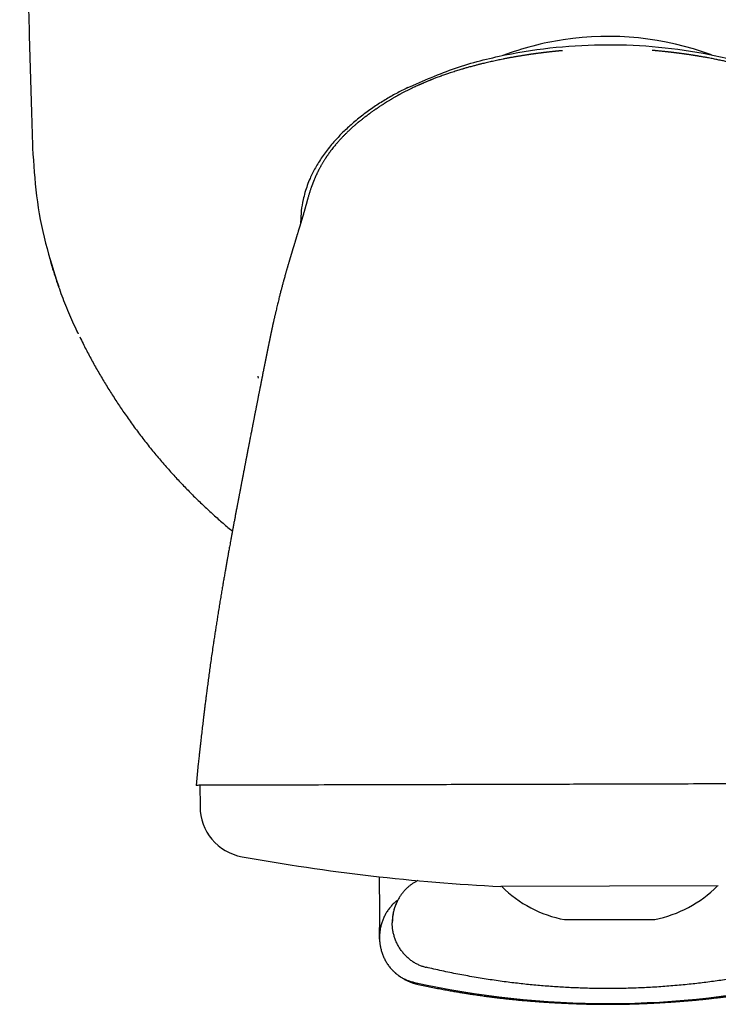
# Model space of a CAD drawing. Header units: millimetres. Extents: x 8 to 799, y 12 to 736.
# Tile 9 of 24: x 435 to 462, y 332 to 370. Entities that reach past the tile are written whole.
import ezdxf

# ---------------------------------------------------------------- set-up
doc = ezdxf.new("R2010")
doc.units = ezdxf.units.MM

msp = doc.modelspace()

# ---------------------------------------------------------------- linework, layer by layer
at = {"color": 7, "linetype": 'Continuous', "lineweight": 30}
for p, q in [((456.053, 368.864), (456.042, 368.863)), ((447.376, 365.4), (447.381, 365.406)), ((445.837, 362.164), (445.821, 362.161)), ((445.821, 362.161), (445.822, 362.114)), ((437.119, 357.811), (437.128, 357.792)), ((441.822, 341.002), (441.737, 340.151)), ((441.823, 341.002), (441.823, 341.002)), ((473.887, 340.238), (441.887, 340.152)), ((441.887, 340.152), (441.889, 339.326)), ((448.896, 336.581), (448.9, 335.213)), ((462.147, 336.22), (453.647, 336.197)), ((449.59, 335.608), (449.59, 335.608)), ((448.9, 335.213), (448.902, 334.592)), ((449.487, 335.352), (449.49, 335.355)), ((456.139, 334.902), (459.662, 334.912)), ((448.902, 334.571), (448.902, 334.592)), ((448.903, 334.199), (448.902, 334.571)), ((448.903, 334.14), (448.903, 334.199)), ((448.903, 334.14), (448.903, 334.135)), ((448.903, 334.135), (448.903, 334.102)), ((448.903, 334.102), (448.903, 334.102)), ((457.91, 331.594), (457.91, 331.594))]:
    msp.add_line(p, q, dxfattribs=at)
for centre, radius, start, end in [((457.839, 357.795), 11.628, 69.6456, 98.6577), ((457.839, 357.795), 11.628, 98.6577, 110.6937), ((443.889, 339.331), 2, 180.1543, 259.7557), ((457.683, 415.658), 79.564, 259.75566, 267.09236), ((457.008, 339.523), 4.702, 225.0305, 259.3575), ((458.769, 339.528), 4.702, 280.9511, 315.2781), ((457.816, 366.59), 34.966, 270.1543, 282.849), ((457.816, 366.59), 34.966, 257.4597, 270.1544)]:
    msp.add_arc(centre, radius, start, end, dxfattribs=at)
for points, knots in [([(434.839, 396.294), (434.841, 395.128), (434.845, 392.795), (434.866, 389.296), (434.898, 385.797), (434.942, 382.298), (434.999, 378.819), (435.067, 375.362), (435.147, 371.926), (435.238, 368.49), (435.308, 366.2), (435.343, 365.055)], [0, 0, 0, 0, 0.1119894, 0.223983, 0.3359802, 0.4479803, 0.5599826, 0.6699864, 0.779991, 0.8899957, 1, 1, 1, 1]), ([(450.006, 367.418), (450.623, 367.69), (451.855, 368.232), (453.815, 368.727), (455.803, 369.03), (457.81, 369.13), (459.818, 369.04), (461.808, 368.748), (463.77, 368.263), (465.005, 367.727), (465.624, 367.459)], [0, 0, 0, 0, 0.125518, 0.250556, 0.375314, 0.499962, 0.624615, 0.749387, 0.874448, 1, 1, 1, 1]), ([(455.092, 368.757), (455.084, 368.756), (455.068, 368.754), (455.043, 368.751), (455.021, 368.748), (455.001, 368.745), (454.981, 368.742), (454.958, 368.739), (454.937, 368.736), (454.91, 368.733), (454.882, 368.729), (454.853, 368.725), (454.82, 368.72), (454.783, 368.715), (454.745, 368.709), (454.707, 368.703), (454.665, 368.697), (454.614, 368.689), (454.556, 368.68), (454.493, 368.67), (454.429, 368.66), (454.37, 368.65), (454.32, 368.642), (454.276, 368.635), (454.23, 368.627), (454.178, 368.618), (454.12, 368.607), (454.058, 368.596), (453.994, 368.585), (453.93, 368.573), (453.863, 368.56), (453.797, 368.547), (453.717, 368.531), (453.626, 368.513), (453.524, 368.492), (453.422, 368.47), (453.323, 368.448), (453.224, 368.426), (453.128, 368.404), (453.029, 368.381), (452.94, 368.359), (452.864, 368.34), (452.802, 368.325), (452.743, 368.31), (452.683, 368.294), (452.619, 368.277), (452.548, 368.259), (452.469, 368.237), (452.393, 368.216), (452.322, 368.196), (452.261, 368.179), (452.205, 368.162), (452.158, 368.148), (452.106, 368.133), (452.04, 368.113), (451.956, 368.087), (451.863, 368.058), (451.767, 368.027), (451.678, 367.998), (451.596, 367.971), (451.52, 367.945), (451.441, 367.917), (451.357, 367.888), (451.273, 367.857), (451.191, 367.827), (451.115, 367.798), (451.047, 367.772), (450.988, 367.749), (450.938, 367.729), (450.899, 367.714), (450.866, 367.7), (450.833, 367.687), (450.793, 367.671), (450.749, 367.653), (450.703, 367.634), (450.662, 367.616), (450.626, 367.601), (450.595, 367.587), (450.57, 367.577), (450.55, 367.568), (450.533, 367.56), (450.514, 367.552), (450.491, 367.542), (450.465, 367.53), (450.436, 367.518), (450.393, 367.499), (450.336, 367.473), (450.263, 367.439), (450.177, 367.398), (450.081, 367.351), (449.98, 367.301), (449.896, 367.259), (449.83, 367.224), (449.78, 367.198), (449.736, 367.174), (449.703, 367.157), (449.681, 367.145), (449.666, 367.137), (449.647, 367.127), (449.623, 367.113), (449.595, 367.097), (449.564, 367.08), (449.535, 367.064), (449.5, 367.044), (449.46, 367.022), (449.419, 366.998), (449.385, 366.978), (449.352, 366.958), (449.312, 366.934), (449.265, 366.906), (449.217, 366.876), (449.177, 366.852), (449.147, 366.834), (449.124, 366.819), (449.099, 366.803), (449.071, 366.785), (449.043, 366.767), (449.01, 366.746), (448.972, 366.721), (448.927, 366.691), (448.894, 366.669), (448.863, 366.648), (448.833, 366.628), (448.807, 366.61), (448.781, 366.592), (448.753, 366.573), (448.725, 366.553), (448.693, 366.531), (448.661, 366.509), (448.625, 366.483), (448.589, 366.457), (448.555, 366.433), (448.524, 366.41), (448.496, 366.39), (448.468, 366.369), (448.443, 366.351), (448.418, 366.332), (448.393, 366.313), (448.37, 366.296), (448.351, 366.281), (448.331, 366.266), (448.307, 366.248), (448.278, 366.225), (448.24, 366.196), (448.196, 366.16), (448.143, 366.118), (448.106, 366.087), (448.086, 366.071)], [0, 0, 0, 0, 0.008927, 0.016375, 0.022366, 0.026939, 0.030082, 0.032676, 0.036019, 0.040189, 0.045142, 0.050014, 0.0545, 0.061722, 0.067733, 0.073316, 0.079476, 0.086514, 0.094679, 0.103199, 0.111883, 0.120391, 0.126935, 0.131774, 0.13715, 0.143363, 0.150257, 0.157833, 0.16615, 0.174734, 0.183012, 0.191001, 0.198727, 0.211782, 0.223464, 0.23534, 0.248119, 0.258626, 0.270088, 0.282305, 0.293675, 0.301827, 0.309217, 0.315901, 0.322902, 0.33051, 0.338851, 0.348333, 0.358985, 0.366276, 0.373935, 0.380799, 0.386512, 0.391079, 0.399552, 0.4104, 0.421832, 0.433434, 0.445818, 0.454626, 0.463985, 0.473892, 0.484343, 0.495242, 0.505431, 0.515328, 0.523988, 0.531416, 0.537713, 0.543268, 0.546404, 0.550591, 0.555862, 0.562215, 0.567961, 0.573599, 0.578396, 0.582354, 0.585838, 0.588246, 0.590268, 0.592811, 0.595878, 0.599467, 0.603378, 0.607477, 0.616671, 0.626682, 0.637507, 0.652243, 0.666503, 0.679972, 0.687544, 0.694847, 0.701586, 0.707008, 0.709214, 0.711186, 0.713906, 0.717619, 0.722303, 0.727114, 0.731612, 0.735798, 0.743558, 0.749996, 0.755231, 0.759551, 0.766048, 0.774422, 0.782334, 0.78953, 0.793455, 0.79685, 0.800955, 0.806054, 0.811141, 0.815553, 0.823652, 0.832624, 0.840556, 0.848676, 0.855009, 0.862883, 0.870268, 0.877573, 0.88528, 0.891631, 0.899585, 0.906505, 0.914181, 0.921577, 0.926405, 0.931935, 0.937225, 0.941555, 0.945933, 0.951204, 0.954686, 0.957834, 0.960679, 0.964165, 0.968888, 0.974757, 0.981876, 0.990278, 1, 1, 1, 1]), ([(455.466, 368.803), (455.466, 368.803), (455.465, 368.803), (455.456, 368.802), (455.44, 368.8), (455.42, 368.798), (455.399, 368.795), (455.38, 368.793), (455.364, 368.791), (455.348, 368.789), (455.337, 368.788), (455.325, 368.787), (455.317, 368.786), (455.307, 368.784), (455.297, 368.783), (455.285, 368.782), (455.27, 368.78), (455.252, 368.778), (455.229, 368.775), (455.202, 368.771), (455.17, 368.767), (455.133, 368.763), (455.106, 368.759), (455.092, 368.757)], [0, 0, 0, 0, 0.067094, 0.176822, 0.282091, 0.382495, 0.448183, 0.507884, 0.55967, 0.603557, 0.640739, 0.655582, 0.670206, 0.684653, 0.698969, 0.713202, 0.730221, 0.755126, 0.788054, 0.829012, 0.877997, 0.934998, 1, 1, 1, 1]), ([(456.053, 368.865), (456.045, 368.864), (456.026, 368.862), (455.994, 368.859), (455.96, 368.856), (455.929, 368.853), (455.904, 368.851), (455.877, 368.848), (455.852, 368.846), (455.826, 368.843), (455.799, 368.84), (455.772, 368.838), (455.736, 368.834), (455.691, 368.829), (455.641, 368.824), (455.598, 368.819), (455.559, 368.815), (455.527, 368.811), (455.495, 368.807), (455.459, 368.803), (455.417, 368.798), (455.369, 368.792), (455.318, 368.786), (455.27, 368.78), (455.24, 368.776), (455.228, 368.775)], [0, 0, 0, 0, 0.043811, 0.113308, 0.171141, 0.21028, 0.242181, 0.268388, 0.294824, 0.32249, 0.351365, 0.380662, 0.410002, 0.471755, 0.534132, 0.595791, 0.635078, 0.67277, 0.708917, 0.745895, 0.7914, 0.846036, 0.904112, 0.959641, 1, 1, 1, 1]), ([(460.393, 368.788), (460.382, 368.79), (460.346, 368.794), (460.285, 368.801), (460.217, 368.809), (460.158, 368.816), (460.106, 368.822), (460.058, 368.827), (460.009, 368.832), (459.958, 368.838), (459.899, 368.844), (459.835, 368.85), (459.783, 368.855), (459.746, 368.858), (459.722, 368.86), (459.698, 368.863), (459.668, 368.865), (459.632, 368.868), (459.597, 368.872), (459.576, 368.873), (459.567, 368.874)], [0, 0, 0, 0, 0.036049, 0.116662, 0.196209, 0.258948, 0.312181, 0.368721, 0.428861, 0.491292, 0.563496, 0.635302, 0.70403, 0.727906, 0.752769, 0.783484, 0.820667, 0.880735, 0.953116, 1, 1, 1, 1]), ([(460.527, 368.772), (460.517, 368.773), (460.499, 368.775), (460.471, 368.779), (460.444, 368.782), (460.418, 368.785), (460.394, 368.788), (460.368, 368.791), (460.345, 368.794), (460.326, 368.796), (460.308, 368.798), (460.293, 368.8), (460.278, 368.802), (460.265, 368.803), (460.254, 368.805), (460.245, 368.806), (460.237, 368.806), (460.231, 368.807), (460.224, 368.808), (460.218, 368.809), (460.211, 368.809), (460.203, 368.81), (460.195, 368.811), (460.187, 368.812), (460.179, 368.813), (460.171, 368.814), (460.163, 368.815), (460.158, 368.815), (460.154, 368.816), (460.152, 368.816), (460.152, 368.816), (460.152, 368.816)], [0, 0, 0, 0, 0.053471, 0.100881, 0.142286, 0.177777, 0.207506, 0.231803, 0.25438, 0.279769, 0.308287, 0.339654, 0.368477, 0.39586, 0.418193, 0.435472, 0.449641, 0.467092, 0.488361, 0.513474, 0.542446, 0.580206, 0.623006, 0.670851, 0.723534, 0.775316, 0.837867, 0.894462, 0.945114, 0.992816, 1, 1, 1, 1]), ([(467.548, 366.123), (467.529, 366.138), (467.494, 366.168), (467.439, 366.211), (467.388, 366.251), (467.34, 366.288), (467.299, 366.319), (467.265, 366.345), (467.236, 366.367), (467.209, 366.386), (467.18, 366.408), (467.143, 366.435), (467.096, 366.469), (467.044, 366.506), (466.99, 366.544), (466.943, 366.577), (466.899, 366.607), (466.864, 366.632), (466.833, 366.652), (466.806, 366.671), (466.776, 366.691), (466.742, 366.713), (466.705, 366.738), (466.665, 366.764), (466.617, 366.795), (466.56, 366.832), (466.495, 366.873), (466.426, 366.915), (466.358, 366.956), (466.29, 366.996), (466.215, 367.04), (466.133, 367.087), (466.052, 367.132), (465.973, 367.175), (465.892, 367.218), (465.81, 367.261), (465.732, 367.301), (465.657, 367.339), (465.577, 367.378), (465.488, 367.421), (465.396, 367.464), (465.306, 367.506), (465.232, 367.539), (465.173, 367.565), (465.131, 367.583), (465.101, 367.596), (465.08, 367.605), (465.064, 367.612), (465.044, 367.621), (465.017, 367.632), (464.983, 367.647), (464.943, 367.663), (464.9, 367.681), (464.859, 367.698), (464.823, 367.713), (464.792, 367.725), (464.764, 367.736), (464.734, 367.748), (464.7, 367.761), (464.66, 367.777), (464.616, 367.794), (464.567, 367.813), (464.516, 367.832), (464.44, 367.86), (464.335, 367.898), (464.2, 367.946), (464.055, 367.995), (463.9, 368.046), (463.775, 368.086), (463.687, 368.113), (463.642, 368.126), (463.608, 368.137), (463.582, 368.144), (463.56, 368.151), (463.534, 368.159), (463.499, 368.169), (463.454, 368.182), (463.4, 368.197), (463.343, 368.214), (463.286, 368.23), (463.219, 368.248), (463.144, 368.268), (463.062, 368.29), (462.987, 368.31), (462.919, 368.327), (462.858, 368.342), (462.797, 368.357), (462.728, 368.374), (462.65, 368.393), (462.564, 368.413), (462.476, 368.433), (462.391, 368.452), (462.305, 368.471), (462.219, 368.489), (462.132, 368.508), (462.046, 368.525), (461.958, 368.543), (461.863, 368.561), (461.775, 368.578), (461.697, 368.592), (461.631, 368.604), (461.566, 368.616), (461.504, 368.627), (461.446, 368.637), (461.392, 368.646), (461.351, 368.653), (461.319, 368.658), (461.292, 368.662), (461.259, 368.667), (461.221, 368.674), (461.18, 368.68), (461.139, 368.686), (461.093, 368.693), (461.044, 368.701), (460.994, 368.708), (460.95, 368.715), (460.915, 368.72), (460.885, 368.724), (460.857, 368.728), (460.827, 368.732), (460.792, 368.737), (460.754, 368.742), (460.72, 368.747), (460.691, 368.751), (460.671, 368.753), (460.654, 368.756), (460.636, 368.758), (460.619, 368.76), (460.599, 368.763), (460.576, 368.766), (460.552, 368.769), (460.536, 368.771), (460.527, 368.772)], [0, 0, 0, 0, 0.0095, 0.018304, 0.026458, 0.033911, 0.040093, 0.044965, 0.049712, 0.054704, 0.060123, 0.065996, 0.075203, 0.085993, 0.096458, 0.10728, 0.117065, 0.126861, 0.13486, 0.142558, 0.150078, 0.158043, 0.166413, 0.174172, 0.183782, 0.193593, 0.204409, 0.216285, 0.22669, 0.237374, 0.248901, 0.262382, 0.276029, 0.286597, 0.298639, 0.311311, 0.322414, 0.332069, 0.343183, 0.355766, 0.368993, 0.381282, 0.392588, 0.399175, 0.404998, 0.409406, 0.411333, 0.413195, 0.415869, 0.419382, 0.423834, 0.429163, 0.435168, 0.440624, 0.445326, 0.449272, 0.45246, 0.456475, 0.460663, 0.465694, 0.471546, 0.477771, 0.4842, 0.490835, 0.506649, 0.523535, 0.541516, 0.560614, 0.580843, 0.587338, 0.59283, 0.597045, 0.59998, 0.602162, 0.60521, 0.609238, 0.614804, 0.621553, 0.628654, 0.635541, 0.642215, 0.652593, 0.662402, 0.671507, 0.679567, 0.686561, 0.69347, 0.701307, 0.710833, 0.72123, 0.732008, 0.742034, 0.751311, 0.762207, 0.772612, 0.782281, 0.792763, 0.804114, 0.816095, 0.824513, 0.833254, 0.841635, 0.849285, 0.856265, 0.862576, 0.86803, 0.871081, 0.87446, 0.87875, 0.883955, 0.889595, 0.895168, 0.900672, 0.908131, 0.91511, 0.921152, 0.926564, 0.930778, 0.935133, 0.940004, 0.945622, 0.951988, 0.958938, 0.962609, 0.9657, 0.968219, 0.970329, 0.973024, 0.977597, 0.983593, 0.991053, 1, 1, 1, 1]), ([(450.006, 367.418), (449.857, 367.344), (449.558, 367.195), (449.122, 366.944), (448.685, 366.664), (448.253, 366.355), (447.846, 366.022), (447.485, 365.688), (447.205, 365.396), (446.987, 365.144), (446.818, 364.929), (446.663, 364.714), (446.523, 364.5), (446.398, 364.287), (446.286, 364.077), (446.179, 363.849), (446.079, 363.599), (445.988, 363.324), (445.903, 362.993), (445.835, 362.604), (445.826, 362.31), (445.821, 362.161)], [0, 0, 0, 0, 0.070339, 0.141519, 0.213526, 0.290666, 0.36715, 0.436588, 0.498849, 0.538594, 0.576968, 0.613991, 0.649689, 0.6841, 0.717266, 0.749241, 0.78968, 0.830523, 0.871882, 0.935088, 1, 1, 1, 1]), ([(448.086, 366.071), (448.085, 366.07), (448.083, 366.069), (448.075, 366.062), (448.059, 366.049), (448.034, 366.028), (448.003, 366.002), (447.969, 365.972), (447.93, 365.939), (447.887, 365.901), (447.839, 365.859), (447.773, 365.798), (447.692, 365.723), (447.601, 365.635), (447.519, 365.552), (447.444, 365.475), (447.398, 365.425), (447.375, 365.401)], [0, 0, 0, 0, 0.010082, 0.02126, 0.048645, 0.084623, 0.130329, 0.174346, 0.225236, 0.283185, 0.348353, 0.418457, 0.55295, 0.678498, 0.794876, 0.902014, 1, 1, 1, 1]), ([(447.375, 365.401), (447.37, 365.395), (447.359, 365.384), (447.338, 365.36), (447.312, 365.331), (447.281, 365.296), (447.247, 365.257), (447.213, 365.218), (447.172, 365.169), (447.123, 365.11), (447.069, 365.041), (447.018, 364.976), (446.97, 364.913), (446.928, 364.854), (446.894, 364.807), (446.87, 364.772), (446.852, 364.747), (446.837, 364.724), (446.824, 364.704), (446.812, 364.687), (446.802, 364.671), (446.79, 364.653), (446.773, 364.628), (446.752, 364.594), (446.726, 364.553), (446.7, 364.51), (446.674, 364.467), (446.65, 364.426), (446.623, 364.38), (446.596, 364.33), (446.568, 364.28), (446.547, 364.24), (446.53, 364.208), (446.517, 364.181), (446.502, 364.153), (446.487, 364.122), (446.472, 364.092), (446.459, 364.065), (446.449, 364.044), (446.441, 364.025), (446.431, 364.004), (446.419, 363.978), (446.402, 363.94), (446.383, 363.898), (446.366, 363.856), (446.352, 363.823), (446.339, 363.793), (446.33, 363.769), (446.322, 363.749), (446.314, 363.73), (446.306, 363.709), (446.298, 363.687), (446.29, 363.667), (446.283, 363.648), (446.276, 363.63), (446.27, 363.612), (446.262, 363.592), (446.255, 363.571), (446.246, 363.548), (446.238, 363.523), (446.226, 363.49), (446.212, 363.449), (446.195, 363.397), (446.177, 363.342), (446.159, 363.284), (446.141, 363.227), (446.124, 363.17), (446.113, 363.131), (446.108, 363.112)], [0, 0, 0, 0, 0.0071324, 0.0150028, 0.02565, 0.0378047, 0.0510341, 0.0640149, 0.0766897, 0.0995307, 0.1213105, 0.1420365, 0.1617196, 0.1801007, 0.1962316, 0.2046437, 0.2122441, 0.2190329, 0.2250111, 0.2301805, 0.2345446, 0.2394324, 0.2466115, 0.2575215, 0.2708937, 0.2842372, 0.2972158, 0.3098322, 0.3220736, 0.3397469, 0.3552679, 0.3693733, 0.3778269, 0.3862168, 0.3956612, 0.406259, 0.4175949, 0.4272331, 0.4344144, 0.4402032, 0.4480004, 0.4585127, 0.4715907, 0.4921569, 0.5106642, 0.5271571, 0.541556, 0.5544732, 0.5635938, 0.573653, 0.5853437, 0.5986757, 0.6110439, 0.6208761, 0.6318902, 0.6436281, 0.6571581, 0.6724857, 0.6893862, 0.7071185, 0.7256266, 0.7606103, 0.7980784, 0.8380124, 0.8787631, 0.91934, 0.95975, 1, 1, 1, 1]), ([(435.343, 365.055), (435.383, 364.432), (435.461, 363.182), (435.806, 361.365), (436.181, 360.205), (436.364, 359.642)], [0, 0, 0, 0, 0.3385366, 0.678923, 1, 1, 1, 1]), ([(446.108, 363.112), (446.104, 363.101), (446.098, 363.08), (446.09, 363.05), (446.083, 363.025), (446.077, 363.004), (446.072, 362.986), (446.068, 362.973), (446.065, 362.963), (446.063, 362.955), (446.061, 362.946), (446.058, 362.935), (446.054, 362.923), (446.051, 362.911), (446.048, 362.9), (446.046, 362.892), (446.044, 362.884), (446.041, 362.876), (446.039, 362.866), (446.036, 362.856), (446.033, 362.844), (446.03, 362.832), (446.027, 362.822), (446.024, 362.813), (446.022, 362.804), (446.019, 362.793), (446.016, 362.781), (446.012, 362.767), (446.008, 362.752), (446.003, 362.736), (445.999, 362.721), (445.995, 362.707), (445.991, 362.693), (445.988, 362.678), (445.984, 362.664), (445.98, 362.651), (445.975, 362.632), (445.969, 362.61), (445.961, 362.584), (445.954, 362.559), (445.947, 362.533), (445.939, 362.508), (445.932, 362.481), (445.925, 362.458), (445.92, 362.44), (445.916, 362.428), (445.912, 362.415), (445.909, 362.404), (445.905, 362.392), (445.901, 362.377), (445.896, 362.36), (445.891, 362.345), (445.887, 362.33), (445.882, 362.315), (445.878, 362.301), (445.874, 362.287), (445.869, 362.27), (445.863, 362.25), (445.856, 362.228), (445.85, 362.207), (445.843, 362.185), (445.837, 362.163), (445.829, 362.139), (445.823, 362.117), (445.816, 362.097), (445.81, 362.077), (445.804, 362.056), (445.798, 362.037), (445.793, 362.02), (445.788, 362.003), (445.781, 361.981), (445.771, 361.95), (445.761, 361.915), (445.748, 361.875), (445.737, 361.837), (445.725, 361.799), (445.714, 361.762), (445.703, 361.728), (445.693, 361.694), (445.683, 361.664), (445.674, 361.633), (445.665, 361.603), (445.656, 361.575), (445.649, 361.552), (445.644, 361.534), (445.639, 361.517), (445.634, 361.501), (445.63, 361.489), (445.627, 361.477), (445.623, 361.465), (445.618, 361.449), (445.613, 361.433), (445.606, 361.409), (445.596, 361.376), (445.584, 361.337), (445.573, 361.299), (445.562, 361.264), (445.55, 361.224), (445.54, 361.19), (445.531, 361.162), (445.525, 361.14), (445.518, 361.116), (445.51, 361.092), (445.504, 361.071), (445.499, 361.053), (445.493, 361.036), (445.488, 361.018), (445.482, 361), (445.477, 360.982), (445.472, 360.964), (445.466, 360.945), (445.46, 360.925), (445.454, 360.904), (445.447, 360.882), (445.439, 360.854), (445.43, 360.825), (445.422, 360.798), (445.414, 360.774), (445.407, 360.749), (445.399, 360.721), (445.39, 360.692), (445.382, 360.664), (445.372, 360.633), (445.362, 360.598), (445.351, 360.562), (445.341, 360.528), (445.332, 360.495), (445.322, 360.463), (445.312, 360.429), (445.302, 360.393), (445.291, 360.356), (445.279, 360.314), (445.267, 360.271), (445.254, 360.227), (445.235, 360.16), (445.205, 360.053), (445.168, 359.92), (445.13, 359.779), (445.095, 359.649), (445.058, 359.509), (445.022, 359.369), (444.99, 359.243), (444.963, 359.133), (444.94, 359.041), (444.916, 358.945), (444.894, 358.852), (444.871, 358.756), (444.853, 358.679), (444.838, 358.615), (444.827, 358.567), (444.816, 358.519), (444.805, 358.471), (444.794, 358.425), (444.784, 358.38), (444.774, 358.336), (444.764, 358.293), (444.756, 358.254), (444.748, 358.219), (444.74, 358.185), (444.732, 358.149), (444.724, 358.112), (444.717, 358.076), (444.709, 358.041), (444.701, 358.004), (444.693, 357.968), (444.686, 357.936), (444.68, 357.907), (444.673, 357.875), (444.666, 357.84), (444.659, 357.808), (444.653, 357.78), (444.647, 357.753), (444.641, 357.723), (444.635, 357.694), (444.63, 357.667), (444.624, 357.642), (444.619, 357.617), (444.614, 357.59), (444.608, 357.564), (444.604, 357.542), (444.6, 357.523), (444.596, 357.502), (444.59, 357.475), (444.582, 357.436), (444.576, 357.406), (444.573, 357.389)], [0, 0, 0, 0, 0.00947, 0.017815, 0.025035, 0.031129, 0.036151, 0.04034, 0.043067, 0.045396, 0.048291, 0.051998, 0.056461, 0.060634, 0.064124, 0.066946, 0.069654, 0.072546, 0.075758, 0.079786, 0.084376, 0.088941, 0.092781, 0.095929, 0.098832, 0.103326, 0.108015, 0.113214, 0.11924, 0.125677, 0.131625, 0.13705, 0.142573, 0.148467, 0.154062, 0.159367, 0.164795, 0.17585, 0.185338, 0.195076, 0.20475, 0.213638, 0.222916, 0.2331, 0.236462, 0.240903, 0.245315, 0.248161, 0.251591, 0.256062, 0.261645, 0.265585, 0.269509, 0.274059, 0.277561, 0.28087, 0.284606, 0.291036, 0.295849, 0.301186, 0.306719, 0.311377, 0.316937, 0.323237, 0.32657, 0.33102, 0.336159, 0.340552, 0.343938, 0.347049, 0.351869, 0.357986, 0.366623, 0.373874, 0.382127, 0.38937, 0.395843, 0.40301, 0.408287, 0.414512, 0.419212, 0.424739, 0.430024, 0.434118, 0.436789, 0.439964, 0.442902, 0.445077, 0.446696, 0.448859, 0.451759, 0.454912, 0.45768, 0.464669, 0.472656, 0.478577, 0.48507, 0.491789, 0.499756, 0.503504, 0.506553, 0.511478, 0.515935, 0.519364, 0.522366, 0.525334, 0.528533, 0.531978, 0.53482, 0.537702, 0.541103, 0.544854, 0.547937, 0.551204, 0.556242, 0.561244, 0.565275, 0.569023, 0.572727, 0.577101, 0.581801, 0.5857, 0.589964, 0.595465, 0.600944, 0.6058, 0.610311, 0.614779, 0.619679, 0.624702, 0.629756, 0.635427, 0.642103, 0.647808, 0.653597, 0.669339, 0.691361, 0.706474, 0.724161, 0.741495, 0.759472, 0.776793, 0.788527, 0.800295, 0.810926, 0.823509, 0.834532, 0.846077, 0.851619, 0.857472, 0.863609, 0.869135, 0.874798, 0.879971, 0.885369, 0.890655, 0.895537, 0.899476, 0.903164, 0.907778, 0.91247, 0.91661, 0.920632, 0.925193, 0.929938, 0.933528, 0.936657, 0.940562, 0.945164, 0.949116, 0.952261, 0.955319, 0.959034, 0.962908, 0.966133, 0.968785, 0.971825, 0.97552, 0.978608, 0.98127, 0.983491, 0.985612, 0.988996, 0.993791, 1, 1, 1, 1]), ([(435.986, 360.824), (436.023, 360.694), (436.097, 360.435), (436.219, 360.05), (436.306, 359.785), (436.355, 359.649), (436.359, 359.64)], [0, 0, 0, 0, 0.325746, 0.651315, 0.976583, 1, 1, 1, 1]), ([(436.359, 359.64), (436.401, 359.523), (436.488, 359.279), (436.631, 358.913), (436.785, 358.542), (436.947, 358.174), (437.062, 357.932), (437.119, 357.811)], [0, 0, 0, 0, 0.188546, 0.391625, 0.594594, 0.797411, 1, 1, 1, 1]), ([(437.067, 357.92), (437.069, 357.915), (437.084, 357.884), (437.101, 357.849), (437.115, 357.819), (437.118, 357.814)], [0, 0, 0, 0, 0.125827, 0.840979, 1, 1, 1, 1]), ([(437.186, 357.676), (437.229, 357.589), (437.347, 357.347), (437.552, 356.956), (437.799, 356.504), (438.056, 356.06), (438.321, 355.624), (438.594, 355.196), (438.885, 354.761), (439.194, 354.321), (439.523, 353.876), (439.861, 353.44), (440.209, 353.013), (440.557, 352.608), (440.902, 352.223), (441.244, 351.859), (441.594, 351.502), (441.952, 351.152), (442.319, 350.81), (442.694, 350.476), (442.973, 350.236), (443.129, 350.109), (443.154, 350.088)], [0, 0, 0, 0, 0.029868, 0.083184, 0.136183, 0.188899, 0.241361, 0.293597, 0.345635, 0.402678, 0.459546, 0.516275, 0.572896, 0.629445, 0.680819, 0.732186, 0.783571, 0.835001, 0.886502, 0.938098, 0.989817, 1, 1, 1, 1]), ([(444.573, 357.389), (444.57, 357.378), (444.566, 357.359), (444.561, 357.331), (444.556, 357.305), (444.55, 357.279), (444.545, 357.253), (444.54, 357.229), (444.536, 357.207), (444.532, 357.186), (444.528, 357.167), (444.524, 357.15), (444.521, 357.136), (444.519, 357.122), (444.515, 357.105), (444.511, 357.086), (444.506, 357.061), (444.501, 357.033), (444.494, 357.002), (444.488, 356.971), (444.482, 356.939), (444.476, 356.908), (444.47, 356.879), (444.464, 356.853), (444.459, 356.825), (444.453, 356.794), (444.446, 356.759), (444.439, 356.725), (444.433, 356.695), (444.428, 356.67), (444.423, 356.646), (444.417, 356.617), (444.411, 356.585), (444.404, 356.549), (444.396, 356.512), (444.389, 356.474), (444.38, 356.431), (444.37, 356.381), (444.357, 356.316), (444.343, 356.247), (444.33, 356.181), (444.319, 356.124), (444.309, 356.072), (444.3, 356.029), (444.293, 355.992), (444.287, 355.961), (444.28, 355.929), (444.274, 355.897), (444.268, 355.865), (444.262, 355.835), (444.256, 355.805), (444.249, 355.773), (444.243, 355.741), (444.237, 355.711), (444.23, 355.676), (444.221, 355.63), (444.21, 355.573), (444.198, 355.512), (444.186, 355.454), (444.176, 355.404), (444.167, 355.358), (444.158, 355.311), (444.148, 355.258), (444.137, 355.201), (444.126, 355.147), (444.116, 355.097), (444.108, 355.054), (444.1, 355.013), (444.092, 354.975), (444.085, 354.938), (444.077, 354.898), (444.068, 354.853), (444.059, 354.805), (444.049, 354.757), (444.04, 354.711), (444.032, 354.667), (444.024, 354.628), (444.017, 354.591), (444.01, 354.557), (444.003, 354.52), (443.995, 354.478), (443.987, 354.435), (443.978, 354.391), (443.969, 354.347), (443.961, 354.302), (443.953, 354.262), (443.946, 354.229), (443.94, 354.195), (443.933, 354.158), (443.924, 354.112), (443.913, 354.058), (443.901, 353.996), (443.887, 353.923), (443.871, 353.84), (443.86, 353.782), (443.854, 353.751)], [0, 0, 0, 0, 0.009407, 0.01697, 0.023821, 0.031733, 0.039771, 0.046167, 0.052945, 0.058401, 0.064217, 0.069118, 0.072951, 0.07634, 0.081293, 0.087567, 0.093306, 0.102755, 0.111236, 0.119879, 0.129338, 0.139169, 0.147359, 0.154398, 0.161995, 0.171003, 0.18124, 0.192161, 0.200928, 0.207334, 0.213965, 0.221576, 0.231686, 0.241947, 0.252647, 0.263995, 0.275292, 0.289251, 0.308183, 0.330734, 0.34948, 0.365185, 0.380052, 0.394094, 0.402781, 0.411771, 0.420875, 0.430045, 0.440134, 0.447857, 0.456468, 0.465627, 0.475055, 0.484245, 0.491795, 0.505529, 0.523002, 0.541018, 0.557251, 0.571587, 0.583151, 0.595625, 0.609984, 0.626133, 0.641807, 0.654127, 0.665733, 0.676615, 0.686682, 0.69594, 0.706299, 0.718016, 0.731041, 0.743629, 0.755661, 0.767062, 0.777696, 0.78664, 0.795128, 0.804598, 0.815097, 0.827058, 0.837566, 0.849056, 0.861104, 0.871494, 0.879904, 0.886557, 0.896951, 0.908317, 0.921606, 0.937452, 0.955856, 0.976713, 1, 1, 1, 1]), ([(444.17, 356.065), (444.169, 356.077), (444.167, 356.101), (444.165, 356.126), (444.164, 356.138)], [0, 0, 0, 0, 0.500054, 1, 1, 1, 1]), ([(443.854, 353.751), (443.849, 353.726), (443.84, 353.681), (443.828, 353.618), (443.818, 353.565), (443.809, 353.521), (443.803, 353.488), (443.797, 353.458), (443.791, 353.427), (443.784, 353.389), (443.774, 353.34), (443.762, 353.279), (443.749, 353.21), (443.735, 353.139), (443.723, 353.075), (443.712, 353.021), (443.704, 352.978), (443.697, 352.941), (443.691, 352.91), (443.685, 352.881), (443.679, 352.848), (443.671, 352.808), (443.662, 352.76), (443.653, 352.712), (443.643, 352.662), (443.632, 352.608), (443.621, 352.546), (443.607, 352.478), (443.595, 352.413), (443.583, 352.353), (443.574, 352.303), (443.565, 352.259), (443.559, 352.223), (443.553, 352.196), (443.549, 352.172), (443.544, 352.146), (443.537, 352.112), (443.529, 352.07), (443.52, 352.023), (443.511, 351.974), (443.501, 351.926), (443.487, 351.848), (443.466, 351.74), (443.445, 351.63), (443.429, 351.546), (443.419, 351.492), (443.41, 351.445), (443.403, 351.408), (443.398, 351.382), (443.394, 351.362), (443.389, 351.339), (443.384, 351.311), (443.377, 351.273), (443.367, 351.223), (443.356, 351.162), (443.338, 351.067), (443.315, 350.944), (443.287, 350.8), (443.262, 350.663), (443.236, 350.527), (443.216, 350.421), (443.202, 350.347), (443.195, 350.309), (443.189, 350.277), (443.184, 350.251), (443.181, 350.233), (443.178, 350.219), (443.175, 350.202), (443.17, 350.175), (443.163, 350.136), (443.153, 350.083), (443.141, 350.019), (443.129, 349.95), (443.116, 349.88), (443.103, 349.812), (443.088, 349.73), (443.071, 349.635), (443.051, 349.53), (443.033, 349.43), (443.016, 349.336), (442.998, 349.234), (442.977, 349.117), (442.953, 348.982), (442.927, 348.837), (442.899, 348.681), (442.87, 348.514), (442.839, 348.337), (442.807, 348.152), (442.774, 347.96), (442.74, 347.761), (442.705, 347.552), (442.668, 347.332), (442.63, 347.1), (442.594, 346.876), (442.56, 346.66), (442.527, 346.455), (442.495, 346.248), (442.464, 346.043), (442.433, 345.841), (442.399, 345.61), (442.361, 345.352), (442.32, 345.068), (442.282, 344.795), (442.246, 344.534), (442.212, 344.284), (442.181, 344.047), (442.152, 343.83), (442.127, 343.633), (442.104, 343.454), (442.083, 343.286), (442.064, 343.129), (442.046, 342.983), (442.03, 342.849), (442.014, 342.722), (442, 342.6), (441.98, 342.428), (441.954, 342.206), (441.931, 342.006), (441.917, 341.88), (441.911, 341.83), (441.907, 341.786), (441.903, 341.751), (441.9, 341.729), (441.899, 341.717), (441.898, 341.709), (441.897, 341.697), (441.894, 341.676), (441.891, 341.644), (441.886, 341.6), (441.88, 341.546), (441.873, 341.481), (441.865, 341.405), (441.856, 341.319), (441.845, 341.223), (441.834, 341.116), (441.826, 341.041), (441.822, 341.002)], [0, 0, 0, 0, 0.0063, 0.011755, 0.016365, 0.020128, 0.023043, 0.02511, 0.027807, 0.031036, 0.034802, 0.040586, 0.046568, 0.052629, 0.058767, 0.062856, 0.066525, 0.06968, 0.072322, 0.074515, 0.077032, 0.080701, 0.084907, 0.088986, 0.092893, 0.097637, 0.102733, 0.108481, 0.114877, 0.119227, 0.123631, 0.127366, 0.130369, 0.132642, 0.134351, 0.136341, 0.139191, 0.142896, 0.146934, 0.15096, 0.154973, 0.158973, 0.170341, 0.18191, 0.186527, 0.191172, 0.195241, 0.198388, 0.200245, 0.201688, 0.203513, 0.205816, 0.208595, 0.212954, 0.218123, 0.223641, 0.236379, 0.24814, 0.25899, 0.269957, 0.28143, 0.284793, 0.287999, 0.290644, 0.292717, 0.294219, 0.295155, 0.29603, 0.298335, 0.301545, 0.305656, 0.31106, 0.316843, 0.322453, 0.32789, 0.333155, 0.342132, 0.350568, 0.358465, 0.365826, 0.372987, 0.382812, 0.39344, 0.404872, 0.417113, 0.430169, 0.444046, 0.458755, 0.47343, 0.488873, 0.505102, 0.522134, 0.539991, 0.558699, 0.574014, 0.589888, 0.6059, 0.621609, 0.637007, 0.652078, 0.674485, 0.696053, 0.716746, 0.736532, 0.755381, 0.77327, 0.790174, 0.804391, 0.817803, 0.830402, 0.842182, 0.853139, 0.863097, 0.872329, 0.881402, 0.890437, 0.910818, 0.930972, 0.934974, 0.938894, 0.942198, 0.944779, 0.946637, 0.94707, 0.947542, 0.948426, 0.949755, 0.952216, 0.955465, 0.959499, 0.964317, 0.969913, 0.976285, 0.983428, 0.991335, 1, 1, 1, 1]), ([(457.887, 340.195), (457.056, 340.192), (455.415, 340.188), (453.282, 340.182), (451.503, 340.177), (450.031, 340.174), (448.405, 340.169), (446.709, 340.165), (445.401, 340.161), (444.554, 340.159), (444.037, 340.157), (443.567, 340.156), (443.144, 340.155), (442.644, 340.154), (442.153, 340.152), (441.87, 340.152), (441.764, 340.151), (441.731, 340.151), (441.736, 340.151), (441.737, 340.151)], [0, 0, 0, 0, 0.0981039, 0.1939312, 0.2577396, 0.3222712, 0.3881999, 0.4848246, 0.5791647, 0.6167846, 0.654535, 0.6925575, 0.7309909, 0.7699693, 0.8479156, 0.9247421, 0.9554381, 0.9862183, 1, 1, 1, 1]), ([(474.038, 340.238), (474.021, 340.238), (473.996, 340.238), (473.827, 340.238), (473.679, 340.237), (473.49, 340.237), (473.264, 340.236), (472.818, 340.235), (472.031, 340.233), (470.845, 340.23), (469.623, 340.226), (468.444, 340.223), (467.142, 340.22), (465.743, 340.216), (464.271, 340.212), (462.747, 340.208), (461.172, 340.204), (459.546, 340.199), (458.444, 340.196), (457.887, 340.195)], [0, 0, 0, 0, 0.0752491, 0.1059327, 0.1366903, 0.1675967, 0.1987261, 0.2301508, 0.3264455, 0.4206587, 0.4834365, 0.5469309, 0.6117783, 0.6776647, 0.7421641, 0.8059516, 0.869725, 0.9341823, 1, 1, 1, 1]), ([(450.408, 336.429), (450.407, 336.429), (450.388, 336.42), (450.349, 336.4), (450.28, 336.362), (450.198, 336.312), (450.108, 336.248), (450.022, 336.178), (449.942, 336.103), (449.866, 336.024), (449.791, 335.934), (449.718, 335.834), (449.649, 335.723), (449.588, 335.607), (449.536, 335.489), (449.495, 335.374), (449.464, 335.266), (449.441, 335.166), (449.428, 335.091), (449.42, 335.039), (449.417, 335.009), (449.414, 334.979), (449.41, 334.946), (449.408, 334.904), (449.405, 334.851), (449.405, 334.811), (449.404, 334.789)], [0, 0, 0, 0, 0.001803, 0.031932, 0.065097, 0.120274, 0.175214, 0.229836, 0.284056, 0.337804, 0.391495, 0.456089, 0.520689, 0.585102, 0.649119, 0.710594, 0.764388, 0.814691, 0.861653, 0.876861, 0.891779, 0.906408, 0.921296, 0.94136, 0.967659, 1, 1, 1, 1]), ([(449.621, 335.666), (449.609, 335.658), (449.556, 335.621), (449.47, 335.544), (449.364, 335.437), (449.301, 335.357), (449.269, 335.317)], [0, 0, 0, 0, 0.087598, 0.388307, 0.692811, 1, 1, 1, 1]), ([(449.588, 335.604), (449.572, 335.57), (449.534, 335.491), (449.488, 335.36), (449.448, 335.216), (449.421, 335.07), (449.404, 334.927), (449.402, 334.831), (449.401, 334.784)], [0, 0, 0, 0, 0.132945, 0.311954, 0.488822, 0.662859, 0.833436, 1, 1, 1, 1]), ([(449.613, 335.656), (449.612, 335.655), (449.611, 335.653), (449.61, 335.65), (449.608, 335.647), (449.607, 335.645), (449.606, 335.642), (449.605, 335.64), (449.603, 335.638), (449.603, 335.637), (449.602, 335.635), (449.601, 335.634), (449.601, 335.633), (449.6, 335.632), (449.6, 335.631), (449.599, 335.63), (449.598, 335.629), (449.597, 335.627), (449.596, 335.625), (449.595, 335.622), (449.593, 335.62), (449.592, 335.617), (449.59, 335.614), (449.589, 335.612), (449.587, 335.609), (449.585, 335.606), (449.584, 335.604), (449.583, 335.602), (449.582, 335.6), (449.581, 335.599), (449.58, 335.597), (449.579, 335.596), (449.579, 335.595), (449.578, 335.594), (449.577, 335.593), (449.577, 335.592), (449.576, 335.591), (449.575, 335.59), (449.575, 335.589), (449.574, 335.588), (449.574, 335.588), (449.574, 335.588), (449.574, 335.588), (449.574, 335.588), (449.574, 335.588), (449.574, 335.588), (449.574, 335.588)], [0, 0, 0, 0, 0.02589, 0.050178, 0.072865, 0.09395, 0.113434, 0.131315, 0.147596, 0.162274, 0.17409, 0.184614, 0.193847, 0.202006, 0.210223, 0.21866, 0.227317, 0.249919, 0.273894, 0.299242, 0.32583, 0.352751, 0.38732, 0.422147, 0.457233, 0.492324, 0.525866, 0.557593, 0.587506, 0.611176, 0.634712, 0.658247, 0.681783, 0.705762, 0.731092, 0.762716, 0.796256, 0.831312, 0.866054, 0.904319, 0.941902, 0.953806, 0.966936, 0.981421, 0.997262, 1, 1, 1, 1]), ([(449.614, 335.656), (449.611, 335.651), (449.602, 335.636), (449.595, 335.619), (449.59, 335.608)], [0, 0, 0, 0, 0.321912, 1, 1, 1, 1]), ([(449.269, 335.317), (449.239, 335.275), (449.18, 335.192), (449.105, 335.057), (449.041, 334.918), (448.989, 334.776), (448.949, 334.631), (448.922, 334.486), (448.906, 334.342), (448.904, 334.247), (448.903, 334.199)], [0, 0, 0, 0, 0.128371, 0.256828, 0.38483, 0.511835, 0.637322, 0.7608, 0.881824, 1, 1, 1, 1]), ([(448.902, 334.507), (448.902, 334.501), (448.902, 334.476), (448.902, 334.438), (448.902, 334.392), (448.903, 334.347), (448.903, 334.3), (448.903, 334.249), (448.903, 334.211), (448.903, 334.192)], [0, 0, 0, 0, 0.0476428, 0.2057753, 0.3629076, 0.520163, 0.6788333, 0.8405095, 1, 1, 1, 1]), ([(449.774, 333.669), (449.744, 333.71), (449.684, 333.793), (449.608, 333.927), (449.543, 334.066), (449.491, 334.208), (449.45, 334.353), (449.422, 334.498), (449.405, 334.641), (449.402, 334.737), (449.401, 334.784)], [0, 0, 0, 0, 0.128371, 0.256828, 0.38483, 0.511835, 0.637322, 0.7608, 0.881824, 1, 1, 1, 1]), ([(448.903, 334.199), (448.904, 334.152), (448.906, 334.057), (448.924, 333.913), (448.952, 333.768), (448.992, 333.624), (449.045, 333.481), (449.11, 333.343), (449.185, 333.209), (449.245, 333.126), (449.275, 333.084)], [0, 0, 0, 0, 0.118176, 0.2392, 0.362678, 0.488165, 0.61517, 0.743172, 0.871629, 1, 1, 1, 1]), ([(448.903, 334.102), (448.905, 334.077), (448.907, 334.05), (448.912, 334.023), (448.913, 334.021)], [0, 0, 0, 0, 0.94487, 1, 1, 1, 1]), ([(449.774, 333.669), (449.805, 333.629), (449.869, 333.549), (449.976, 333.442), (450.09, 333.345), (450.21, 333.26), (450.334, 333.187), (450.462, 333.126), (450.591, 333.077), (450.679, 333.054), (450.722, 333.043)], [0, 0, 0, 0, 0.131904, 0.262655, 0.391776, 0.518841, 0.643479, 0.765379, 0.884286, 1, 1, 1, 1]), ([(449.275, 333.084), (449.307, 333.044), (449.37, 332.965), (449.477, 332.858), (449.591, 332.76), (449.711, 332.675), (449.836, 332.602), (449.964, 332.542), (450.093, 332.493), (450.18, 332.47), (450.223, 332.458)], [0, 0, 0, 0, 0.131904, 0.262655, 0.391776, 0.518841, 0.643479, 0.765379, 0.884286, 1, 1, 1, 1]), ([(449.43, 332.906), (449.436, 332.9), (449.449, 332.887), (449.475, 332.863), (449.505, 332.835), (449.54, 332.804), (449.579, 332.771), (449.617, 332.741), (449.648, 332.718), (449.674, 332.7), (449.697, 332.683), (449.72, 332.668), (449.75, 332.648), (449.786, 332.626), (449.833, 332.598), (449.879, 332.572), (449.921, 332.551), (449.952, 332.535), (449.977, 332.523), (450, 332.513), (450.023, 332.502), (450.048, 332.491), (450.072, 332.481), (450.095, 332.472), (450.116, 332.464), (450.138, 332.455), (450.161, 332.447), (450.185, 332.439), (450.21, 332.43), (450.239, 332.421), (450.271, 332.41), (450.307, 332.399), (450.348, 332.388), (450.377, 332.381), (450.392, 332.377)], [0, 0, 0, 0, 0.042947, 0.082215, 0.11827, 0.151678, 0.181895, 0.209299, 0.232281, 0.252084, 0.27253, 0.293981, 0.316489, 0.360725, 0.409568, 0.463225, 0.499399, 0.530117, 0.554496, 0.575748, 0.59922, 0.625, 0.653091, 0.674077, 0.69614, 0.719286, 0.74352, 0.769596, 0.795978, 0.827131, 0.86308, 0.903853, 0.949482, 1, 1, 1, 1]), ([(457.908, 332.209), (457.715, 332.21), (457.329, 332.211), (456.751, 332.227), (456.172, 332.252), (455.593, 332.289), (455.015, 332.337), (454.437, 332.395), (453.841, 332.467), (453.228, 332.554), (452.598, 332.656), (451.969, 332.771), (451.344, 332.899), (450.929, 332.995), (450.722, 333.043)], [0, 0, 0, 0, 0.079793, 0.159655, 0.239578, 0.319552, 0.399567, 0.479613, 0.559681, 0.647769, 0.735858, 0.823935, 0.911986, 1, 1, 1, 1]), ([(465.09, 333.081), (464.902, 333.037), (464.525, 332.947), (463.958, 332.827), (463.388, 332.716), (462.816, 332.616), (462.242, 332.527), (461.666, 332.449), (461.071, 332.38), (460.454, 332.32), (459.818, 332.272), (459.182, 332.237), (458.545, 332.215), (458.12, 332.211), (457.908, 332.209)], [0, 0, 0, 0, 0.0800108, 0.1600542, 0.2401203, 0.3201993, 0.4002812, 0.4803562, 0.5604144, 0.6484473, 0.7364351, 0.824365, 0.9122243, 1, 1, 1, 1]), ([(450.41, 332.373), (450.393, 332.377), (450.351, 332.387), (450.288, 332.414), (450.245, 332.443), (450.223, 332.458)], [0, 0, 0, 0, 0.247473, 0.62495, 1, 1, 1, 1]), ([(450.41, 332.373), (450.498, 332.354), (450.67, 332.317), (450.923, 332.265), (451.164, 332.218), (451.393, 332.175), (451.608, 332.136), (451.81, 332.1), (451.999, 332.068), (452.175, 332.039), (452.336, 332.014), (452.481, 331.991), (452.61, 331.972), (452.73, 331.954), (452.84, 331.939), (452.943, 331.924), (453.038, 331.911), (453.125, 331.9), (453.2, 331.89), (453.262, 331.882), (453.312, 331.875), (453.349, 331.871), (453.373, 331.868), (453.39, 331.866), (453.408, 331.863), (453.434, 331.86), (453.467, 331.856), (453.508, 331.851), (453.554, 331.846), (453.61, 331.839), (453.676, 331.831), (453.753, 331.823), (453.837, 331.813), (453.924, 331.804), (454.011, 331.795), (454.133, 331.782), (454.289, 331.766), (454.462, 331.75), (454.614, 331.737), (454.747, 331.726), (454.873, 331.715), (454.99, 331.706), (455.095, 331.699), (455.177, 331.693), (455.24, 331.689), (455.286, 331.686), (455.326, 331.683), (455.36, 331.681), (455.391, 331.679), (455.423, 331.677), (455.463, 331.674), (455.509, 331.671), (455.561, 331.668), (455.618, 331.665), (455.683, 331.661), (455.756, 331.657), (455.833, 331.653), (455.909, 331.649), (455.982, 331.645), (456.047, 331.642), (456.106, 331.639), (456.156, 331.637), (456.195, 331.635), (456.224, 331.634), (456.245, 331.633), (456.26, 331.632), (456.274, 331.632), (456.289, 331.631), (456.305, 331.631), (456.321, 331.63), (456.337, 331.629), (456.353, 331.628), (456.369, 331.628), (456.383, 331.627), (456.396, 331.626), (456.403, 331.626), (456.406, 331.626)], [0, 0, 0, 0, 0.04035, 0.078809, 0.115377, 0.150052, 0.182833, 0.213186, 0.241711, 0.268409, 0.29328, 0.314304, 0.333818, 0.351823, 0.368319, 0.383305, 0.3983, 0.411402, 0.422614, 0.431934, 0.439365, 0.444905, 0.448557, 0.450252, 0.452781, 0.456688, 0.461854, 0.467991, 0.475091, 0.483158, 0.493796, 0.505755, 0.519036, 0.532873, 0.546452, 0.559774, 0.590161, 0.619125, 0.640497, 0.661028, 0.680719, 0.699062, 0.71529, 0.729404, 0.737565, 0.744811, 0.751147, 0.756699, 0.761276, 0.766246, 0.77256, 0.780736, 0.788897, 0.798327, 0.809023, 0.820983, 0.834193, 0.84717, 0.858861, 0.870238, 0.880066, 0.888348, 0.89509, 0.900297, 0.90313, 0.906046, 0.909346, 0.913088, 0.91883, 0.925491, 0.93311, 0.943554, 0.955447, 0.96881, 0.983658, 1, 1, 1, 1]), ([(459.413, 331.634), (459.417, 331.634), (459.425, 331.635), (459.44, 331.635), (459.457, 331.636), (459.476, 331.637), (459.496, 331.638), (459.516, 331.639), (459.536, 331.64), (459.556, 331.641), (459.575, 331.642), (459.593, 331.643), (459.611, 331.644), (459.63, 331.645), (459.649, 331.646), (459.668, 331.647), (459.687, 331.648), (459.708, 331.649), (459.731, 331.65), (459.753, 331.651), (459.775, 331.652), (459.795, 331.653), (459.811, 331.654), (459.827, 331.655), (459.843, 331.656), (459.859, 331.657), (459.881, 331.658), (459.908, 331.66), (459.951, 331.662), (460.006, 331.665), (460.071, 331.669), (460.132, 331.673), (460.19, 331.676), (460.242, 331.68), (460.288, 331.683), (460.33, 331.686), (460.371, 331.688), (460.411, 331.691), (460.449, 331.694), (460.49, 331.697), (460.537, 331.7), (460.59, 331.704), (460.652, 331.708), (460.722, 331.714), (460.799, 331.72), (460.885, 331.727), (461.01, 331.737), (461.176, 331.752), (461.384, 331.771), (461.604, 331.794), (461.786, 331.813), (461.928, 331.829), (462.022, 331.84), (462.11, 331.85), (462.189, 331.86), (462.255, 331.868), (462.309, 331.875), (462.352, 331.88), (462.385, 331.884), (462.409, 331.888), (462.424, 331.889), (462.436, 331.891), (462.45, 331.893), (462.471, 331.896), (462.502, 331.9), (462.544, 331.905), (462.598, 331.912), (462.665, 331.921), (462.743, 331.932), (462.832, 331.945), (462.932, 331.959), (463.043, 331.976), (463.166, 331.994), (463.3, 332.015), (463.444, 332.037), (463.599, 332.063), (463.765, 332.091), (463.942, 332.121), (464.13, 332.155), (464.324, 332.191), (464.525, 332.229), (464.732, 332.27), (464.948, 332.314), (465.174, 332.362), (465.327, 332.396), (465.406, 332.413)], [0, 0, 0, 0, 0.017971, 0.034101, 0.048405, 0.06091, 0.071653, 0.079304, 0.085829, 0.091321, 0.094851, 0.097985, 0.100833, 0.10352, 0.106191, 0.108994, 0.112059, 0.115485, 0.120731, 0.126191, 0.13064, 0.133395, 0.135787, 0.138006, 0.140287, 0.143117, 0.147286, 0.152844, 0.159795, 0.173916, 0.187065, 0.199147, 0.210173, 0.220269, 0.227995, 0.235606, 0.243105, 0.250351, 0.256498, 0.263455, 0.270898, 0.279397, 0.288978, 0.299659, 0.311452, 0.324367, 0.338338, 0.367899, 0.39939, 0.432823, 0.46821, 0.482914, 0.497745, 0.511298, 0.523286, 0.533713, 0.54121, 0.54763, 0.552953, 0.556012, 0.558204, 0.559563, 0.561153, 0.564413, 0.568979, 0.574849, 0.583014, 0.592831, 0.6043, 0.617423, 0.632199, 0.648629, 0.666714, 0.686454, 0.70775, 0.730686, 0.755264, 0.781482, 0.809342, 0.838842, 0.868159, 0.898935, 0.931167, 0.964856, 1, 1, 1, 1]), ([(456.37, 331.627), (456.378, 331.627), (456.394, 331.626), (456.418, 331.625), (456.441, 331.624), (456.462, 331.623), (456.481, 331.623), (456.505, 331.622), (456.53, 331.621), (456.554, 331.62), (456.581, 331.619), (456.61, 331.618), (456.642, 331.616), (456.675, 331.615), (456.709, 331.614), (456.745, 331.613), (456.78, 331.612), (456.814, 331.611), (456.847, 331.609), (456.878, 331.609), (456.907, 331.608), (456.935, 331.607), (456.966, 331.606), (456.999, 331.605), (457.033, 331.604), (457.067, 331.603), (457.101, 331.602), (457.133, 331.602), (457.166, 331.601), (457.2, 331.6), (457.234, 331.599), (457.267, 331.599), (457.299, 331.598), (457.333, 331.598), (457.365, 331.597), (457.391, 331.597), (457.411, 331.596), (457.43, 331.596), (457.456, 331.596), (457.492, 331.595), (457.538, 331.595), (457.593, 331.594), (457.659, 331.594), (457.734, 331.594), (457.819, 331.593), (457.878, 331.593), (457.91, 331.594)], [0, 0, 0, 0, 0.0302716, 0.0566119, 0.0790461, 0.097615, 0.1123905, 0.1241149, 0.1436825, 0.16579, 0.1879596, 0.2154382, 0.241345, 0.2699758, 0.3016095, 0.3331057, 0.3624744, 0.3913408, 0.4213516, 0.4508581, 0.4761488, 0.4984973, 0.521506, 0.5475028, 0.5746463, 0.602831, 0.6320611, 0.6611248, 0.6875119, 0.7109598, 0.7316426, 0.7482616, 0.7630869, 0.7766856, 0.7899843, 0.8030723, 0.8095388, 0.8165352, 0.826768, 0.840635, 0.8581532, 0.8793172, 0.9041108, 0.9325098, 0.9644846, 1, 1, 1, 1]), ([(457.527, 331.598), (457.551, 331.598), (457.679, 331.596), (457.807, 331.596), (457.91, 331.596)], [0, 0, 0, 0, 0.192365, 1, 1, 1, 1]), ([(457.91, 331.594), (457.941, 331.594), (458.001, 331.594), (458.086, 331.595), (458.161, 331.595), (458.227, 331.596), (458.282, 331.597), (458.328, 331.598), (458.364, 331.598), (458.391, 331.599), (458.409, 331.599), (458.432, 331.6), (458.463, 331.6), (458.497, 331.601), (458.524, 331.602), (458.552, 331.602), (458.585, 331.603), (458.62, 331.604), (458.655, 331.605), (458.689, 331.606), (458.721, 331.607), (458.755, 331.608), (458.789, 331.609), (458.822, 331.61), (458.855, 331.611), (458.883, 331.612), (458.907, 331.613), (458.931, 331.614), (458.956, 331.615), (458.983, 331.616), (459.011, 331.617), (459.041, 331.618), (459.074, 331.619), (459.109, 331.62), (459.143, 331.622), (459.174, 331.623), (459.202, 331.624), (459.227, 331.625), (459.253, 331.627), (459.278, 331.628), (459.302, 331.629), (459.325, 331.63), (459.344, 331.631), (459.362, 331.631), (459.382, 331.632), (459.403, 331.633), (459.426, 331.634), (459.442, 331.635), (459.45, 331.636)], [0, 0, 0, 0, 0.036351, 0.069173, 0.098415, 0.124033, 0.145993, 0.164269, 0.178853, 0.189763, 0.197393, 0.204308, 0.220943, 0.236869, 0.244836, 0.253299, 0.272282, 0.292225, 0.315341, 0.341877, 0.37142, 0.400512, 0.42807, 0.454626, 0.48006, 0.502577, 0.521052, 0.541126, 0.5642, 0.589447, 0.614117, 0.637999, 0.666675, 0.697389, 0.729034, 0.757771, 0.778515, 0.799741, 0.822582, 0.846736, 0.868815, 0.87995, 0.89154, 0.906349, 0.924556, 0.946214, 0.971355, 1, 1, 1, 1]), ([(457.91, 331.596), (458.013, 331.596), (458.133, 331.597), (458.252, 331.599), (458.269, 331.6)], [0, 0, 0, 0, 0.863314, 1, 1, 1, 1])]:
    msp.add_open_spline(points, degree=3, knots=knots, dxfattribs=at)

doc.saveas('drawing.dxf')
